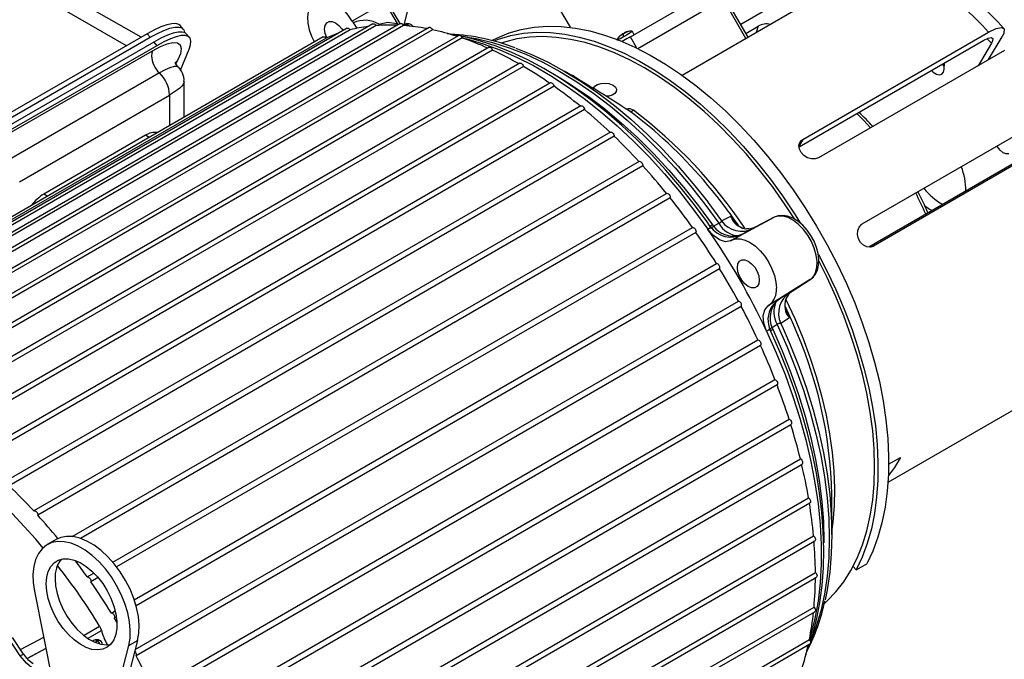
# Model space of a CAD drawing. Header units: inches. Extents: x 0 to 77, y 0 to 59.5.
# Tile 20 of 22: x 58.4 to 68.2, y 44.9 to 51.3. Entities that reach past the tile are written whole.
import ezdxf

# ---------------------------------------------------------------- set-up
doc = ezdxf.new("R2010")
doc.units = ezdxf.units.IN
doc.header["$LTSCALE"] = 7
doc.header["$MEASUREMENT"] = 0

msp = doc.modelspace()

# ---------------------------------------------------------------- linework, layer by layer
for p, q in [((62.463914, 52.195514), (62.212409, 51.225404)), ((59.586925, 51.099253), (58.575168, 51.683328)), ((59.440495, 51.014721), (58.325188, 51.658574)), ((64.477514, 51.10364), (65.3119, 51.585321)), ((66.469602, 51.570016), (64.995955, 50.719297)), ((63.706898, 51.49004), (63.874961, 51.198947)), ((65.633196, 51.087169), (65.407167, 51.478663)), ((65.655157, 51.099846), (65.429128, 51.491339)), ((62.022434, 51.447766), (61.698411, 51.261082)), ((62.022434, 51.447766), (62.147463, 51.238579)), ((62.178156, 51.236507), (62.044691, 51.459809)), ((65.3819, 51.464078), (64.553123, 50.985635)), ((65.817726, 51.362935), (65.581872, 51.226779)), ((61.647401, 51.189257), (55.599516, 47.697887)), ((61.676615, 51.174237), (55.62873, 47.682868)), ((61.904955, 51.233717), (55.85707, 47.742348)), ((61.935881, 51.215945), (55.887996, 47.724576)), ((62.178581, 51.236752), (56.130697, 47.745383)), ((62.211051, 51.216129), (56.163166, 47.72476)), ((62.465282, 51.19833), (56.417397, 47.706961)), ((62.499109, 51.174787), (56.451224, 47.683417)), ((60.00816, 51.180891), (59.977985, 51.215895)), ((61.698411, 51.261082), (61.709313, 51.242842)), ((61.750858, 51.187053), (61.709314, 51.242842)), ((62.147463, 51.238579), (62.159791, 51.224131)), ((62.147463, 51.238578), (62.147984, 51.219089)), ((62.204027, 51.223786), (62.218692, 51.22772)), ((62.209537, 51.224661), (62.205485, 51.223317)), ((65.632723, 51.138702), (65.754375, 51.20893)), ((61.408741, 51.103859), (55.360856, 47.61249)), ((61.436092, 51.091462), (55.388208, 47.600093)), ((62.761916, 51.118871), (56.714031, 47.627501)), ((62.796899, 51.092372), (56.749014, 47.601002)), ((59.648848, 51.135001), (58.114975, 50.249515)), ((58.145151, 50.214511), (59.679024, 51.099997)), ((59.648848, 51.135001), (59.679024, 51.099997)), ((60.073026, 51.096498), (60.042851, 51.131502)), ((64.394313, 51.125453), (64.402748, 51.130589)), ((64.397087, 51.131794), (64.399075, 51.128352)), ((64.399846, 51.133386), (64.397222, 51.131561)), ((64.399846, 51.133386), (64.401796, 51.130009)), ((64.402748, 51.130589), (64.411412, 51.135326)), ((64.409151, 51.13409), (64.411463, 51.135497)), ((64.448923, 51.156979), (64.446164, 51.155388)), ((64.542703, 50.99073), (64.477514, 51.10364)), ((64.515092, 51.125334), (64.497596, 51.155637)), ((66.201822, 50.079074), (68.057977, 51.15061)), ((68.04303, 51.085274), (68.086878, 51.042197)), ((68.058533, 50.8764), (68.192944, 51.103427)), ((63.065233, 50.999245), (57.017348, 47.507876)), ((59.713715, 51.050608), (58.179842, 50.165122)), ((59.74389, 51.015604), (58.210017, 50.130118)), ((59.713715, 51.050608), (59.74389, 51.015604)), ((59.983036, 50.770207), (60.068725, 50.97929)), ((66.164675, 50.004023), (68.00976, 51.069168)), ((68.086878, 51.042197), (67.952467, 50.815169)), ((63.101159, 50.969786), (57.053275, 47.478417)), ((58.20406, 50.100196), (59.703127, 50.965589)), ((68.215486, 50.967006), (66.359331, 49.895471)), ((63.37191, 50.840764), (57.324026, 47.349394)), ((63.408555, 50.808374), (57.360671, 47.317004)), ((59.926887, 50.844584), (59.950772, 50.866375)), ((59.950772, 50.866375), (59.933828, 50.835793)), ((59.961261, 50.799736), (59.95958, 50.800677)), ((67.613909, 50.782418), (67.616698, 50.842258)), ((59.770208, 50.743368), (58.271142, 49.877975)), ((63.912521, 50.707313), (63.818144, 50.761813)), ((63.863254, 50.735763), (63.905922, 50.718082)), ((63.89896, 50.715144), (63.905922, 50.718082)), ((63.678587, 50.645163), (57.630703, 47.153794)), ((63.71572, 50.609903), (57.667836, 47.118533)), ((60.019535, 50.301888), (60.019535, 50.656092)), ((58.374022, 49.656714), (59.873088, 50.522107)), ((59.873088, 50.522107), (59.873088, 50.217346)), ((63.981904, 50.414586), (57.93402, 46.923217)), ((64.465903, 50.364819), (64.426151, 50.389269)), ((64.019288, 50.376547), (57.971403, 46.885178)), ((66.795501, 49.235809), (68.651656, 50.307345)), ((64.278538, 50.151559), (58.230654, 46.66019)), ((64.315932, 50.110865), (58.268048, 46.619495)), ((59.632672, 50.120228), (58.614438, 49.532414)), ((59.668764, 50.099392), (59.632672, 50.120228)), ((66.201822, 50.079074), (66.163346, 50.014087)), ((68.680366, 50.054945), (66.8596, 49.003839)), ((68.762905, 50.084479), (66.90675, 49.012943)), ((64.565239, 49.858964), (58.517355, 46.367595)), ((64.602404, 49.815766), (58.554519, 46.324396)), ((58.65053, 49.511578), (58.614438, 49.532414)), ((58.899975, 46.111557), (64.838936, 49.540047)), ((64.875564, 49.494483), (58.98285, 46.092692)), ((65.251104, 49.453435), (65.38959, 49.264763)), ((65.38959, 49.264763), (65.480845, 49.313522)), ((65.480845, 49.313522), (65.528082, 49.247266)), ((65.508654, 49.269134), (65.480845, 49.313522)), ((65.298584, 49.224662), (65.308546, 49.211802)), ((65.308546, 49.211802), (65.36241, 49.240765)), ((65.489356, 49.072616), (65.915256, 49.3006)), ((65.511886, 49.263975), (65.508654, 49.269134)), ((65.915256, 49.3006), (65.726119, 49.202525)), ((59.305699, 45.855055), (65.098203, 49.198996)), ((65.132419, 49.150537), (59.343182, 45.808482)), ((65.555847, 49.114795), (65.561984, 49.118151)), ((65.598733, 49.132559), (65.555848, 49.114792)), ((65.598733, 49.132559), (65.561986, 49.118148)), ((65.661768, 49.187094), (65.638477, 49.185659)), ((65.726119, 49.202525), (65.705089, 49.190355)), ((65.727048, 49.203006), (65.72384, 49.20177)), ((65.489356, 49.072616), (65.478454, 49.066964)), ((66.88388, 49.00476), (66.90675, 49.012943)), ((59.519217, 45.47899), (65.338725, 48.83852)), ((65.370155, 48.787696), (59.53719, 45.420397)), ((66.27464, 48.678129), (65.864228, 48.42332)), ((66.095156, 48.563335), (66.27464, 48.678129)), ((66.074091, 48.551224), (66.095156, 48.563335)), ((66.092535, 48.561), (66.096556, 48.56423)), ((59.529344, 44.982374), (65.557869, 48.462567)), ((65.853882, 48.416703), (65.864228, 48.42332)), ((65.934014, 48.459772), (65.892216, 48.408297)), ((65.934012, 48.459775), (65.970847, 48.488039)), ((65.939993, 48.463411), (65.934014, 48.459772)), ((65.939991, 48.463414), (65.970847, 48.488039)), ((65.962923, 48.483589), (65.970847, 48.488039)), ((66.036741, 48.49585), (66.049381, 48.514898)), ((65.586168, 48.409936), (59.538284, 44.918566)), ((66.03488, 48.369482), (66.068679, 48.295363)), ((66.04414, 48.341645), (66.041284, 48.347031)), ((66.068679, 48.295363), (66.04414, 48.341645)), ((65.946407, 48.229253), (65.89439, 48.197092)), ((66.068679, 48.295363), (65.980784, 48.240785)), ((65.980784, 48.240785), (66.003451, 48.191124)), ((65.89439, 48.197092), (65.900545, 48.182034)), ((59.763772, 44.617615), (65.753232, 48.075257)), ((65.778092, 48.021394), (59.92044, 44.639844)), ((59.874791, 44.189463), (65.922675, 47.680833)), ((65.943822, 47.626329), (59.895937, 44.13496)), ((67.052981, 46.655361), (68.585084, 47.539826)), ((60.016457, 43.792246), (66.064341, 47.283616)), ((60.035284, 43.738458), (66.083168, 47.229828)), ((60.128794, 43.396589), (66.176678, 46.887958)), ((67.05936, 46.833211), (67.176631, 46.900911)), ((60.145338, 43.343854), (66.193222, 46.835223)), ((60.210571, 43.006826), (66.258455, 46.498195)), ((66.491602, 46.130746), (66.491602, 46.528272)), ((60.224821, 42.955428), (66.272705, 46.446797)), ((58.737863, 46.081362), (58.649475, 46.030336)), ((60.260892, 42.627227), (66.308777, 46.118596)), ((60.272861, 42.577435), (66.320746, 46.068804)), ((66.703803, 45.812298), (66.734722, 45.7778)), ((66.734722, 45.7778), (66.840788, 45.839031)), ((59.050318, 45.707627), (59.116733, 45.745968)), ((59.157589, 45.701341), (59.084534, 45.659168)), ((60.279207, 42.261952), (66.327091, 45.753321)), ((60.288934, 42.214017), (66.336818, 45.705386)), ((58.522658, 45.564707), (58.781318, 44.268355)), ((59.290841, 45.347151), (59.329047, 45.369206)), ((60.265313, 41.915002), (66.313198, 45.406372)), ((59.341219, 45.307265), (59.322271, 45.296327)), ((59.34628, 45.256855), (59.322271, 45.296327)), ((60.272861, 41.869156), (66.320746, 45.360525)), ((59.017403, 45.124527), (59.172825, 45.215686)), ((59.059213, 45.096763), (59.190791, 45.174188)), ((58.38351, 44.981968), (58.614225, 45.105794)), ((59.111491, 45.072822), (59.100601, 45.066992)), ((59.552625, 45.072171), (59.386974, 44.433219)), ((59.464236, 45.021145), (59.552625, 45.072171)), ((60.219364, 41.59018), (66.267249, 45.081549)), ((58.636875, 44.992275), (58.44516, 44.889596)), ((58.636911, 44.992094), (58.450023, 44.892053)), ((59.127703, 45.056622), (59.149476, 45.068533)), ((59.205576, 44.023436), (59.464236, 45.021145)), ((60.224821, 41.54663), (66.272705, 45.037999))]:
    msp.add_line(p, q)
at = {"flags": 128}
for points in [[(61.698411, 51.261082), (61.658113, 51.320663), (61.612529, 51.37369), (61.563353, 51.418195), (61.512413, 51.452522), (61.461602, 51.475396), (61.412808, 51.485967), (61.367845, 51.483843), (61.328384, 51.469101), (61.29589, 51.442291), (61.271573, 51.404407), (61.256334, 51.356859), (61.250742, 51.301413), (61.255002, 51.24013), (61.268958, 51.175287), (61.292091, 51.109294), (61.319344, 51.052252)], [(59.977985, 51.215895), (59.963907, 51.227256), (59.93384, 51.23615), (59.893575, 51.235119), (59.843897, 51.224181), (59.785772, 51.203552), (59.720331, 51.17363), (59.648848, 51.135001)], [(59.679024, 51.099997), (59.750506, 51.138626), (59.815947, 51.168547), (59.874072, 51.189177), (59.92375, 51.200115), (59.964015, 51.201146), (59.994082, 51.192252), (60.013366, 51.173606), (60.02143, 51.146343)], [(61.422136, 51.180562), (61.427483, 51.21646), (61.443, 51.24267), (61.467169, 51.256627), (61.497624, 51.256965), (61.531384, 51.24365), (61.565143, 51.217987), (61.595598, 51.182487), (61.60654, 51.165668)], [(61.442937, 51.094503), (61.427483, 51.138491), (61.422136, 51.180562)], [(61.647401, 51.189257), (61.650015, 51.190326), (61.656375, 51.190341), (61.663422, 51.187413), (61.670414, 51.18185), (61.676615, 51.174237)], [(61.904955, 51.233717), (61.909493, 51.235118), (61.916152, 51.234173), (61.923264, 51.230351), (61.93008, 51.224053), (61.935881, 51.215945)], [(61.967178, 51.229011), (62.049117, 51.25011), (62.147463, 51.238579)], [(62.178581, 51.236752), (62.179219, 51.237091), (62.185164, 51.238176), (62.192049, 51.236281), (62.199147, 51.231606), (62.205712, 51.224644), (62.211051, 51.216129)], [(62.207805, 51.223629), (62.207955, 51.223763), (62.218692, 51.22772)], [(62.273933, 51.207702), (62.269671, 51.211775), (62.251262, 51.22332), (62.233322, 51.228821), (62.217184, 51.227869), (62.21112, 51.224483)], [(62.218692, 51.22772), (62.224812, 51.22782), (62.229672, 51.225545), (62.23532, 51.213416), (62.235314, 51.212877)], [(62.465282, 51.19833), (62.467685, 51.199342), (62.474007, 51.199467), (62.481042, 51.196642), (62.488049, 51.191167), (62.494291, 51.183616), (62.499109, 51.174787)], [(63.093591, 51.066524), (63.149504, 51.095401), (63.265399, 51.143304), (63.387548, 51.178599), (63.515429, 51.201133), (63.648493, 51.21081), (63.786172, 51.207588), (63.927874, 51.191482), (64.072994, 51.162561), (64.22091, 51.120947), (64.370989, 51.06682), (64.522588, 51.000411), (64.675058, 50.922004), (64.827746, 50.831936), (64.979997, 50.730592), (65.131162, 50.618406), (65.280591, 50.495858), (65.427644, 50.363473), (65.571694, 50.221818), (65.712121, 50.0715), (65.848326, 49.913162), (65.979725, 49.747482), (66.105755, 49.575171), (66.225876, 49.396964), (66.339575, 49.213627), (66.446363, 49.025943), (66.545785, 48.834717), (66.637414, 48.640767), (66.720858, 48.444924), (66.795759, 48.248027), (66.861798, 48.050918), (66.91869, 47.854442), (66.966192, 47.65944), (67.004102, 47.466747), (67.032256, 47.277189), (67.050535, 47.091576), (67.058859, 46.910704), (67.057193, 46.735347), (67.045545, 46.566257), (67.023964, 46.404157), (66.992542, 46.249741), (66.951415, 46.103671), (66.900758, 45.966572), (66.840788, 45.839031)], [(65.754375, 51.20893), (65.735584, 51.148051), (65.734984, 51.14593)], [(68.057977, 51.15061), (68.133488, 51.187165), (68.187832, 51.198227), (68.214921, 51.18256), (68.211688, 51.141884), (68.192944, 51.103427)], [(60.042851, 51.131502), (60.028773, 51.142863), (59.998706, 51.151757), (59.958441, 51.150726), (59.908763, 51.139788), (59.850638, 51.119159), (59.785197, 51.089238), (59.713715, 51.050608)], [(60.068725, 50.97929), (60.083169, 51.024296), (60.086359, 51.061177), (60.078232, 51.089213), (60.058948, 51.107859), (60.028881, 51.116753), (59.988616, 51.115722), (59.938938, 51.104784), (59.880813, 51.084155), (59.815372, 51.054233), (59.74389, 51.015604)], [(61.408741, 51.103859), (61.409572, 51.10429), (61.415563, 51.105266), (61.422469, 51.103264), (61.429561, 51.098495), (61.436092, 51.091462)], [(62.75705, 51.116062), (62.673722, 51.132162), (62.645753, 51.135505)], [(62.761916, 51.118871), (62.766229, 51.120249), (62.772857, 51.119414), (62.779965, 51.115691), (62.786805, 51.109474), (62.792655, 51.101418), (62.796899, 51.092372)], [(62.784452, 51.111933), (62.936128, 51.087449), (63.099356, 51.04827), (63.265268, 50.995539), (63.433201, 50.929464), (63.602486, 50.850309), (63.772449, 50.758391), (63.942412, 50.654074), (64.111698, 50.537776), (64.279631, 50.409959), (64.445542, 50.271134), (64.60877, 50.121853), (64.768665, 49.962711), (64.924588, 49.794344), (65.075919, 49.617422), (65.222054, 49.43265), (65.36241, 49.240765)], [(65.27686, 49.209799), (65.237734, 49.265239), (65.107133, 49.440621), (64.971769, 49.610093), (64.832068, 49.77311), (64.688456, 49.929161), (64.541368, 50.077756), (64.39125, 50.218423), (64.238556, 50.350717), (64.083745, 50.474212), (63.927283, 50.588509), (63.76964, 50.693233), (63.611289, 50.788032), (63.452711, 50.872583), (63.294388, 50.946587), (63.13682, 51.009771), (62.980511, 51.061892), (62.825971, 51.102745), (62.78941, 51.109809)], [(62.796005, 51.094702), (62.842078, 51.083468), (63.006184, 51.035557), (63.172445, 50.974848), (63.340249, 50.901563), (63.508981, 50.81597), (63.678024, 50.718384), (63.846756, 50.609162), (64.01456, 50.488705), (64.18082, 50.357454), (64.344927, 50.215891), (64.506279, 50.064535), (64.664284, 49.90394), (64.818362, 49.734696), (64.96795, 49.557423), (65.112498, 49.372771), (65.251477, 49.181417)], [(63.115055, 51.065555), (63.159333, 51.082074), (63.281482, 51.117368), (63.409363, 51.139902), (63.542427, 51.149579), (63.680106, 51.146358), (63.821808, 51.130252), (63.966928, 51.10133), (64.114844, 51.059716), (64.264923, 51.005589), (64.416522, 50.93918), (64.568992, 50.860774), (64.72168, 50.770706), (64.873931, 50.669361), (65.025096, 50.557175), (65.174524, 50.434627), (65.321578, 50.302242), (65.465628, 50.160588), (65.606055, 50.010269), (65.74226, 49.851931), (65.873659, 49.686252), (65.999689, 49.51394), (66.11981, 49.335734), (66.176031, 49.247014)], [(66.117956, 49.286947), (66.019644, 49.435891), (65.897339, 49.607702), (65.769565, 49.773217), (65.636867, 49.931727), (65.499814, 50.082554), (65.358994, 50.225052), (65.215008, 50.35861), (65.068474, 50.482657), (64.92002, 50.596661), (64.77028, 50.700135), (64.619896, 50.792634), (64.469512, 50.873764), (64.319772, 50.943177), (64.171317, 51.000574), (64.024783, 51.045712), (63.880798, 51.078396), (63.739977, 51.098486), (63.602925, 51.105897), (63.470227, 51.100596), (63.342452, 51.082607), (63.220148, 51.052006), (63.188866, 51.041847)], [(64.370766, 51.109598), (64.354513, 51.095558), (64.345411, 51.07941), (64.344605, 51.073073), (64.345065, 51.070427), (64.346042, 51.068137)], [(64.40975, 51.104926), (64.38204, 51.088926), (64.360386, 51.076423), (64.354825, 51.073211)], [(64.369217, 51.110961), (64.385216, 51.123777), (64.397087, 51.131794)], [(64.397087, 51.131794), (64.395095, 51.12866), (64.394313, 51.125453)], [(64.477514, 51.10364), (64.462758, 51.095122), (64.446648, 51.085821), (64.429803, 51.076096), (64.412869, 51.066319), (64.396499, 51.056867), (64.396088, 51.05663)], [(64.406727, 51.132614), (64.402346, 51.133664), (64.399846, 51.133386)], [(64.497596, 51.155637), (64.496629, 51.15508), (64.486316, 51.149128), (64.466183, 51.137506), (64.439297, 51.121985), (64.40975, 51.104926)], [(64.411412, 51.135326), (64.412694, 51.139643), (64.414187, 51.141667)], [(64.414187, 51.141667), (64.432723, 51.150384), (64.446164, 51.155388)], [(64.448923, 51.156979), (64.429825, 51.14953), (64.416945, 51.143258)], [(64.497596, 51.155637), (64.496102, 51.157628), (64.49404, 51.15935), (64.48815, 51.16182), (64.469615, 51.162012), (64.449317, 51.154952)], [(68.00976, 51.069168), (68.052904, 51.090054), (68.083954, 51.096375), (68.099435, 51.087424), (68.097592, 51.064181), (68.086878, 51.042197)], [(59.703127, 50.965589), (59.780419, 51.006194), (59.848971, 51.033673), (59.906203, 51.046623), (59.950192, 51.044027), (59.978613, 51.024822), (59.989194, 50.988409), (59.980113, 50.935011), (59.950772, 50.866375)], [(63.065233, 50.999245), (63.06568, 50.999488), (63.071578, 51.000682), (63.07844, 50.998894), (63.085544, 50.994314), (63.092141, 50.987424), (63.097536, 50.97895), (63.101159, 50.969786)], [(63.332626, 50.990861), (63.482266, 50.931318), (63.649544, 50.853031), (63.817486, 50.762193), (63.98543, 50.659161), (64.15271, 50.544343), (64.318669, 50.418192), (64.482649, 50.281206), (64.644003, 50.133926), (64.802094, 49.976934), (64.956298, 49.810849), (65.106007, 49.636328), (65.250627, 49.454059), (65.251104, 49.453435)], [(59.703127, 50.965589), (59.694069, 50.94221), (59.690994, 50.913733)], [(59.95958, 50.800677), (59.945734, 50.808434), (59.916701, 50.807212), (59.875732, 50.795179), (59.828451, 50.774555), (59.770208, 50.743368)], [(59.962147, 50.800792), (59.949254, 50.813947), (59.934095, 50.835574), (59.925537, 50.842596)], [(63.37191, 50.840764), (63.374105, 50.841714), (63.380387, 50.841949), (63.387409, 50.839229), (63.394431, 50.833841), (63.400712, 50.826354), (63.405592, 50.817556), (63.408555, 50.808374)], [(67.488078, 50.768008), (67.505759, 50.750742), (67.536413, 50.73119), (67.565769, 50.724607), (67.590285, 50.731788), (67.607003, 50.751865), (67.613909, 50.782418)], [(67.594144, 50.829239), (67.611825, 50.811973), (67.615159, 50.809237)], [(63.775351, 50.694791), (63.886792, 50.625053), (64.05492, 50.509687), (64.221726, 50.38296), (64.386553, 50.245369), (64.548755, 50.097456), (64.707694, 49.939801), (64.862746, 49.773022), (65.013303, 49.597776), (65.158773, 49.414749), (65.298584, 49.224662)], [(63.905922, 50.718082), (63.916094, 50.711796), (63.918816, 50.707702)], [(60.018816, 50.656159), (60.019481, 50.654528), (60.009269, 50.628686), (59.995276, 50.611231), (59.975906, 50.592601), (59.951646, 50.573077), (59.873088, 50.522107)], [(63.678587, 50.645163), (63.682676, 50.646516), (63.689273, 50.645789), (63.696377, 50.642167), (63.70324, 50.636031), (63.709138, 50.628028), (63.713449, 50.619001), (63.71572, 50.609903)], [(64.107675, 50.576475), (64.109169, 50.590826), (64.124267, 50.6106), (64.15054, 50.626586), (64.184994, 50.636987), (64.223734, 50.640544), (64.262419, 50.636689), (64.296695, 50.625678), (64.30594, 50.620885), (64.328661, 50.602338), (64.339493, 50.580465), (64.337215, 50.557889), (64.32209, 50.537344), (64.295838, 50.521274), (64.261408, 50.511497), (64.234226, 50.509757)], [(63.981904, 50.414586), (63.982162, 50.41473), (63.988012, 50.416032), (63.994852, 50.414352), (64.00196, 50.409867), (64.008589, 50.40305), (64.014038, 50.394619), (64.017734, 50.385464), (64.019288, 50.376547)], [(66.879222, 50.195597), (66.811015, 50.26893), (66.74248, 50.337583)], [(66.879222, 50.195597), (66.811015, 50.26893), (66.74248, 50.337583)], [(64.278538, 50.151559), (64.280526, 50.152444), (64.286768, 50.152788), (64.293775, 50.150174), (64.300811, 50.144875), (64.307132, 50.137452), (64.312073, 50.128685), (64.315113, 50.119501), (64.315932, 50.110865)], [(66.359331, 49.895471), (66.325771, 49.883946), (66.287316, 49.884363), (66.248168, 49.896529), (66.212636, 49.918913), (66.184695, 49.948834), (66.167467, 49.982879), (66.162915, 50.017353), (66.171677, 50.048571), (66.192884, 50.07315), (66.201822, 50.079074)], [(68.260353, 49.935693), (68.233504, 49.934006), (68.203185, 49.945964), (68.173052, 49.970123), (68.14674, 50.00357), (68.141272, 50.012706)], [(64.565239, 49.858964), (64.569105, 49.860286), (64.57567, 49.859669), (64.582769, 49.856148), (64.589653, 49.850094), (64.595598, 49.842145), (64.599977, 49.83314), (64.602328, 49.824026), (64.602404, 49.815766)], [(64.838936, 49.540047), (64.844738, 49.541457), (64.851553, 49.539885), (64.858665, 49.535496), (64.865324, 49.528753), (64.870828, 49.520366), (64.874596, 49.51122), (64.876232, 49.502278), (64.875564, 49.494483)], [(67.416075, 49.419291), (67.469103, 49.382742), (67.492819, 49.369389)], [(66.27464, 48.678129), (66.306528, 48.707536), (66.329274, 48.748739), (66.341917, 48.799997), (66.343923, 48.859145), (66.335207, 48.923681), (66.316138, 48.990878), (66.287522, 49.057897), (66.250567, 49.121905), (66.206836, 49.180195), (66.158178, 49.230305), (66.106648, 49.270118), (66.054424, 49.297949), (66.003715, 49.312623), (65.956663, 49.313519), (65.915256, 49.3006)], [(66.275116, 48.678429), (66.298769, 48.696822), (66.327244, 48.731415), (66.347279, 48.77325), (66.358916, 48.82226), (66.361516, 48.877815), (66.3546, 48.937909), (66.338484, 48.999713), (66.313987, 49.060892), (66.282062, 49.119499), (66.24373, 49.173724), (66.200096, 49.221801), (66.152213, 49.262116), (66.10104, 49.293087), (66.047612, 49.312944), (66.000345, 49.319607), (65.956131, 49.315465), (65.915743, 49.300857)], [(65.251477, 49.181417), (65.269564, 49.191697), (65.278244, 49.201678), (65.276741, 49.209712)], [(65.298584, 49.224662), (65.280186, 49.215039), (65.276544, 49.213699)], [(66.90675, 49.012943), (66.87457, 49.002405), (66.840074, 49.005709), (66.806957, 49.022439), (66.778776, 49.050669), (66.758613, 49.087133), (66.748704, 49.12769), (66.750239, 49.167858), (66.763245, 49.203203), (66.78644, 49.229761), (66.795501, 49.235809)], [(65.098203, 49.198996), (65.104403, 49.19945), (65.111395, 49.19694), (65.118443, 49.191732), (65.124802, 49.184373), (65.129804, 49.175641), (65.132921, 49.166454), (65.133824, 49.157781), (65.132419, 49.150537)], [(65.252512, 49.180689), (65.252193, 49.180804), (65.251884, 49.180848), (65.251801, 49.180859), (65.251727, 49.180887), (65.251663, 49.180932), (65.251607, 49.180995), (65.251524, 49.181172), (65.251477, 49.181417)], [(65.478454, 49.066964), (65.42751, 49.057367), (65.36811, 49.075023), (65.307359, 49.11783), (65.252512, 49.180689)], [(65.705089, 49.190355), (65.666186, 49.168904), (65.598733, 49.132558)], [(65.628181, 49.186595), (65.680333, 49.18737), (65.72612, 49.202524)], [(65.489356, 49.072616), (65.529899, 49.085707), (65.575778, 49.085998), (65.625269, 49.073478), (65.676512, 49.048618), (65.72758, 49.012353), (65.776556, 48.966044), (65.821598, 48.911433), (65.861013, 48.850572), (65.89332, 48.785749), (65.917305, 48.719399), (65.932066, 48.654016), (65.937049, 48.592057)], [(66.359353, 48.929402), (66.439719, 48.773486), (66.531348, 48.579536), (66.614792, 48.383694), (66.689693, 48.186796), (66.755732, 47.989687), (66.812624, 47.793211), (66.860126, 47.598209), (66.898036, 47.405517), (66.92619, 47.215958), (66.944469, 47.030345), (66.952793, 46.849473), (66.951127, 46.674117), (66.939479, 46.505026), (66.917898, 46.342926), (66.886476, 46.18851), (66.845349, 46.04244), (66.794692, 45.905341), (66.734722, 45.7778)], [(65.547136, 48.799251), (65.552483, 48.835148), (65.568, 48.861358), (65.592169, 48.875315), (65.622624, 48.875653), (65.656384, 48.862339), (65.690143, 48.836675), (65.720598, 48.801175), (65.744767, 48.759313), (65.760285, 48.715186), (65.765632, 48.673115)], [(66.919233, 46.810065), (66.91431, 46.986565), (66.899562, 47.167993), (66.875052, 47.353572), (66.840885, 47.542508), (66.797208, 47.733992), (66.744207, 47.927203), (66.682109, 48.121314), (66.611181, 48.315495), (66.531725, 48.508913), (66.444083, 48.700741), (66.364269, 48.860318)], [(65.765632, 48.673115), (65.760285, 48.637218), (65.744767, 48.611008), (65.720598, 48.597051), (65.690143, 48.596713), (65.656384, 48.610027), (65.622624, 48.635691), (65.592169, 48.671191), (65.568, 48.713053), (65.552483, 48.75718), (65.547136, 48.799251)], [(65.970847, 48.488039), (66.036055, 48.528273), (66.074091, 48.551224)], [(66.095155, 48.563335), (66.059144, 48.53125), (66.032402, 48.486463)], [(66.032703, 48.480391), (66.120513, 48.289838), (66.200574, 48.096948), (66.272215, 47.903222), (66.335135, 47.70948), (66.389066, 47.516539), (66.433781, 47.325214), (66.469091, 47.136315), (66.494847, 46.950638), (66.510941, 46.768967), (66.517304, 46.592072), (66.513909, 46.420697), (66.500771, 46.255569), (66.491602, 46.182838)], [(65.839413, 48.164147), (65.812402, 48.243058), (65.805698, 48.317083), (65.820098, 48.377362), (65.853882, 48.416703)], [(66.098018, 48.251722), (66.091357, 48.266998), (66.027584, 48.407288)], [(65.946407, 48.229253), (66.042408, 48.011754), (66.129361, 47.792806), (66.206919, 47.573282), (66.274773, 47.354056), (66.332651, 47.136003), (66.380325, 46.919992), (66.417602, 46.706884), (66.444336, 46.497528), (66.460419, 46.292759), (66.465787, 46.093393), (66.460419, 45.900225), (66.444336, 45.714025), (66.417602, 45.535535), (66.380325, 45.365466), (66.332651, 45.204498), (66.278006, 45.060827)], [(65.839527, 48.162886), (65.839339, 48.163047), (65.839228, 48.163207), (65.839202, 48.163286), (65.839194, 48.163366), (65.839206, 48.163444), (65.839237, 48.163523), (65.839354, 48.163821), (65.839413, 48.164147)], [(65.876619, 48.17065), (65.87046, 48.17593), (65.857475, 48.173407), (65.839527, 48.162886)], [(65.839527, 48.162886), (65.935757, 47.946846), (66.023399, 47.729332), (66.102132, 47.511142), (66.171667, 47.293076), (66.231749, 47.075933), (66.282158, 46.86051), (66.322708, 46.647596), (66.353252, 46.437973), (66.373676, 46.232408), (66.383908, 46.031655), (66.383908, 45.836451), (66.373676, 45.647511), (66.353252, 45.465529), (66.322708, 45.29117), (66.282158, 45.125075), (66.268857, 45.079563)], [(66.278634, 45.067345), (66.301055, 45.135737), (66.340794, 45.291052), (66.371737, 45.453523), (66.393785, 45.6226), (66.406879, 45.797716), (66.410994, 45.97829), (66.40614, 46.16373), (66.392355, 46.353435), (66.369706, 46.546806), (66.338286, 46.743238), (66.298214, 46.942118), (66.24963, 47.142828), (66.192703, 47.344747), (66.127621, 47.54725), (66.054597, 47.749712), (65.973868, 47.951505), (65.885691, 48.152006), (65.876934, 48.170791)], [(65.880029, 48.168431), (65.883011, 48.170915), (65.900545, 48.182034)], [(65.900545, 48.182034), (65.995263, 47.965906), (66.081036, 47.748407), (66.15753, 47.530391), (66.224443, 47.312714), (66.281513, 47.096231), (66.328515, 46.881793), (66.365265, 46.670241), (66.391618, 46.462407), (66.407472, 46.259106), (66.412764, 46.061137), (66.412739, 46.047772)], [(66.003451, 48.191124), (66.075228, 48.025817), (66.160761, 47.80946), (66.237044, 47.59257), (66.303775, 47.376003), (66.360693, 47.160614), (66.407571, 46.947253), (66.444225, 46.736763), (66.470511, 46.529973), (66.486324, 46.327702), (66.491602, 46.130746), (66.486324, 45.939885), (66.470511, 45.755871), (66.444225, 45.57943), (66.423885, 45.479343)], [(65.753232, 48.075257), (65.760208, 48.072853), (65.767267, 48.067735), (65.773664, 48.060443), (65.778726, 48.051745), (65.781919, 48.042557), (65.782906, 48.033849), (65.781584, 48.026538), (65.778092, 48.021394)], [(65.922675, 47.680833), (65.92976, 47.677515), (65.936685, 47.671627), (65.942722, 47.663791), (65.947233, 47.654831), (65.949744, 47.645693), (65.949989, 47.637339), (65.947943, 47.630649), (65.943822, 47.626329)], [(58.610449, 45.994034), (58.536922, 46.083578), (58.301401, 46.339163), (58.057353, 46.574156), (57.806845, 46.786566), (57.551999, 46.974593), (57.294977, 47.136644), (57.037954, 47.271346), (56.783109, 47.377557), (56.532601, 47.454377), (56.288552, 47.501156), (56.053032, 47.517497), (55.828034, 47.503262), (55.615466, 47.458571), (55.417128, 47.383804)], [(66.064341, 47.283616), (66.071457, 47.279421), (66.078174, 47.272828), (66.083783, 47.264533), (66.087695, 47.25541), (66.089495, 47.246421), (66.088996, 47.238512), (66.086249, 47.232517), (66.083168, 47.229828)], [(66.176678, 46.887958), (66.183747, 46.882932), (66.190181, 46.875707), (66.195302, 46.867044), (66.198571, 46.857858), (66.199642, 46.849116), (66.198403, 46.841739), (66.194985, 46.836504), (66.193222, 46.835223)], [(67.176631, 46.900911), (67.116321, 46.799882), (67.056571, 46.720256)], [(66.416913, 45.443584), (66.444083, 45.467986), (66.531725, 45.558624), (66.611181, 45.660305), (66.682109, 45.772593), (66.744207, 45.895008), (66.797208, 46.027026), (66.840885, 46.16808), (66.875052, 46.317568), (66.899562, 46.474849), (66.91431, 46.639249), (66.919233, 46.810065)], [(66.258455, 46.498195), (66.2654, 46.492392), (66.271481, 46.484613), (66.276058, 46.475679), (66.278648, 46.466529), (66.278978, 46.45813), (66.277013, 46.451366), (66.272961, 46.44695), (66.272705, 46.446797)], [(58.515882, 46.366566), (58.521221, 46.368917), (58.527786, 46.3683), (58.534884, 46.364778), (58.541769, 46.358725), (58.547714, 46.350776), (58.552093, 46.34177), (58.554444, 46.332657), (58.554519, 46.324396)], [(59.464236, 45.021145), (59.477065, 45.094361), (59.479597, 45.174818), (59.471779, 45.260804), (59.453777, 45.350489), (59.425974, 45.441961), (59.388962, 45.533275), (59.343529, 45.622485), (59.290643, 45.707693), (59.231429, 45.787085), (59.167149, 45.858969), (59.09917, 45.921817), (59.02894, 45.974288), (58.957954, 46.015267), (58.887725, 46.043881), (58.819746, 46.059521), (58.755465, 46.061853), (58.696251, 46.050828), (58.643365, 46.026682), (58.597932, 45.989927), (58.56092, 45.941346), (58.533117, 45.881974), (58.515115, 45.813075), (58.507297, 45.736116), (58.509829, 45.652735), (58.522658, 45.564707)], [(59.552625, 45.072171), (59.565453, 45.145387), (59.567986, 45.225844), (59.560168, 45.31183), (59.542165, 45.401514), (59.514362, 45.492987), (59.47735, 45.5843), (59.431918, 45.673511), (59.379031, 45.758719), (59.319817, 45.83811), (59.255537, 45.909995), (59.187558, 45.972842), (59.117328, 46.025314), (59.046343, 46.066293), (58.976113, 46.094907), (58.908134, 46.110546), (58.843853, 46.112879), (58.78464, 46.101854), (58.737863, 46.081362)], [(66.308777, 46.118596), (66.315521, 46.112081), (66.321183, 46.103834), (66.325164, 46.094724), (66.327047, 46.085713), (66.326632, 46.077748), (66.323964, 46.071671), (66.320746, 46.068804)], [(58.639894, 45.638597), (58.644979, 45.704659), (58.66009, 45.762949), (58.68479, 45.81179), (58.71837, 45.849777), (58.759863, 45.875817), (58.808076, 45.889161), (58.861622, 45.889425), (58.918961, 45.876602), (58.978442, 45.85106), (59.038355, 45.813534), (59.096976, 45.765104), (59.152618, 45.707162), (59.203682, 45.641377), (59.248697, 45.56964), (59.28637, 45.494015), (59.315615, 45.416678), (59.335592, 45.339854), (59.345727, 45.265752), (59.345727, 45.196504), (59.335592, 45.134103), (59.315615, 45.080344), (59.28637, 45.036773), (59.248697, 45.004644), (59.203682, 44.984881), (59.152618, 44.978052), (59.096976, 44.984354), (59.038355, 45.003607), (58.978442, 45.035255), (58.918961, 45.078388), (58.861622, 45.131766), (58.808076, 45.193853), (58.759863, 45.262863), (58.71837, 45.33681), (58.68479, 45.413567), (58.66009, 45.490927), (58.644979, 45.566663), (58.639894, 45.638597)], [(58.728282, 45.689622), (58.733368, 45.617688), (58.748478, 45.541952), (58.773178, 45.464593), (58.806758, 45.387835), (58.848252, 45.313888), (58.896465, 45.244878), (58.950011, 45.182791), (59.007349, 45.129413), (59.06683, 45.08628), (59.126743, 45.054632), (59.185364, 45.03538), (59.241007, 45.029078), (59.283685, 45.033802)], [(59.050318, 45.707627), (59.056519, 45.708081), (59.063511, 45.705571), (59.070558, 45.700363), (59.076918, 45.693004), (59.08192, 45.684271), (59.085037, 45.675085), (59.08594, 45.666412), (59.084535, 45.659168)], [(66.327091, 45.753321), (66.333561, 45.746164), (66.338741, 45.737539), (66.342084, 45.728355), (66.34324, 45.71958), (66.342084, 45.712138), (66.338741, 45.706814), (66.336818, 45.705386)], [(66.313198, 45.406372), (66.319323, 45.398652), (66.323964, 45.389743), (66.326632, 45.380585), (66.327047, 45.372142), (66.325164, 45.365304), (66.321183, 45.360792), (66.320746, 45.360525)], [(59.172825, 45.215686), (59.183474, 45.195261), (59.190791, 45.174188)], [(58.37996, 44.919501), (58.244989, 45.123772)], [(58.413859, 44.935536), (58.304133, 45.103412)], [(59.149476, 45.068533), (59.159121, 45.072896), (59.167042, 45.074728), (59.173946, 45.073996), (59.174113, 45.073877)], [(66.267249, 45.081549), (66.272961, 45.073351), (66.277013, 45.064257), (66.278978, 45.055224), (66.278648, 45.047206), (66.276058, 45.041047), (66.272705, 45.037999)], [(66.229929, 44.932383), (66.252657, 44.988107), (66.268151, 45.03537)], [(58.412788, 44.934847), (58.412763, 44.935944), (58.401244, 44.931098), (58.37996, 44.919501)], [(58.49573, 44.800606), (58.442078, 44.844669), (58.37996, 44.919501)]]:
    msp.add_lwpolyline(points, dxfattribs=at)
for centre, radius, start, end in [((65.624844, 48.952641), 3.278903, 42.0930606, 54.7797749), ((66.03777, 49.252778), 2.909933, 41.7048664, 55.2925845), ((62.051392, 49.664875), 1.555196, 97.0295523, 103.9446437), ((61.825683, 51.001699), 0.267753, 58.0987177, 115.7607445), ((62.073784, 49.426175), 1.795075, 87.518461, 94.4059599), ((62.053461, 49.100437), 2.121553, 79.403539, 85.7401415), ((62.24956, 51.160499), 0.074268, 34.7068608, 120.9996543), ((61.970711, 48.689751), 2.540592, 72.2459914, 77.9958864), ((65.841633, 51.060669), 0.172033, 77.6571678, 120.4786282), ((62.015926, 49.794846), 1.420359, 108.5034512, 114.0937324), ((62.571669, 49.039702), 2.093688, 68.8722291, 86.9633124), ((61.812764, 48.213176), 3.042744, 65.9556232, 71.1291077), ((64.449314, 51.129507), 0.046579, 178.6698855, 211.8532478), ((59.94128, 50.92651), 0.250612, 182.9225075, 226.9516977), ((61.575426, 47.692342), 3.615176, 60.3061108, 65.0368383), ((59.835624, 50.670721), 0.181312, 355.4110912, 50.6582363), ((61.268484, 47.160645), 4.229164, 55.3395784, 59.6004485), ((59.548028, 50.505513), 0.325483, 2.922322, 46.9515213), ((52.150074, 31.137447), 22.832755, 57.4760548, 58.9920735), ((60.907291, 46.64338), 4.860101, 50.8167076, 54.7002447), ((64.459363, 50.297112), 0.088098, 56.0007133, 104.4963375), ((60.516703, 46.16816), 5.475273, 46.6429965, 50.229839), ((64.48234, 50.406962), 0.045235, 248.6930324, 305.5284386), ((61.777539, 46.73723), 4.515164, 40.568755, 53.45829), ((61.596756, 46.504417), 4.839718, 33.7153838, 53.0110423), ((65.465306, 48.947036), 1.910055, 41.3018214, 47.2264753), ((59.731231, 49.968611), 0.180836, 83.0165201, 123.0260449), ((60.127438, 45.758864), 6.040149, 42.7372568, 46.0967839), ((59.773144, 45.43354), 6.521169, 39.0294253, 42.2216126), ((67.190854, 49.572999), 0.638997, 359.185523, 21.5052557), ((61.119303, 46.146361), 5.399494, 34.7211644, 40.7889313), ((58.83016, 49.177846), 0.415036, 121.3166769, 144.1168904), ((64.473201, 48.048887), 3.223717, 23.4770557, 27.6306179), ((64.969561, 48.289266), 2.697465, 23.0540325, 28.0185043), ((67.897831, 49.973507), 0.619755, 218.138215, 241.1602532), ((59.487164, 45.202888), 6.888588, 35.4579763, 38.5355991), ((65.657485, 49.369587), 0.185324, 197.6091479, 260.9019189), ((65.482053, 49.353762), 0.250412, 214.6729276, 297.7130959), ((65.239856, 49.283366), 0.099195, 292.4875092, 313.8264498), ((65.507518, 49.360492), 0.248386, 216.7702671, 282.6668299), ((65.353943, 49.277745), 0.037938, 282.8970882, 339.9888343), ((65.56479, 49.346437), 0.228307, 207.5713462, 269.296387), ((65.590443, 49.410324), 0.248053, 215.9313735, 297.5279684), ((65.64813, 49.336994), 0.151418, 205.9811642, 266.4704158), ((59.299278, 45.069437), 7.119053, 31.9673568, 34.9781821), ((59.671773, 45.280952), 6.808274, 25.0547392, 34.9452689), ((63.59791, 52.658312), 4.053915, 297.6379849, 299.5743996), ((65.333377, 48.800083), 0.038808, 341.3871548, 82.0792561), ((59.232773, 45.027524), 7.197663, 28.5055706, 31.4944295), ((65.745835, 48.574496), 0.192018, 308.0660092, 5.2473302), ((66.207277, 48.341951), 0.24806, 122.4734788, 204.0684584), ((65.550206, 48.424523), 0.038808, 337.92135, 78.6122591), ((68.839128, 43.672285), 5.605461, 120.8710486, 122.1786063), ((66.122678, 48.295069), 0.24842, 137.3398375, 203.2284127), ((66.139159, 48.351703), 0.228358, 150.7125322, 212.4265089), ((66.205611, 48.420351), 0.185398, 159.10859, 222.3891629), ((66.172696, 48.428541), 0.15148, 153.5405866, 214.0200514), ((59.30211, 45.064048), 7.119295, 25.0218917, 28.0326487), ((66.095255, 48.276123), 0.242352, 146.9355082, 206.1623032), ((65.974191, 48.203434), 0.037929, 79.9900293, 137.0991449), ((62.114377, 46.435314), 4.378211, 1.2166001, 24.5114125), ((65.922362, 48.101076), 0.100007, 106.2392937, 127.4106424), ((59.511418, 45.159942), 6.889057, 21.4646304, 24.5421136), ((59.853976, 45.292213), 6.521834, 17.7788617, 20.9708318), ((60.312712, 45.436335), 6.040969, 13.9040347, 17.2632578), ((60.861703, 45.568784), 5.476198, 9.7714384, 13.3578769), ((54.079553, 42.267494), 6.040149, 42.7372568, 46.0967839), ((61.468496, 45.669439), 4.861077, 5.3016243, 9.1846415), ((53.750532, 41.964269), 6.487603, 39.5011041, 42.2270696), ((62.097057, 45.72363), 4.230139, 0.4021664, 4.6623821), ((59.009189, 45.707643), 0.281484, 140.625219, 183.6705332), ((53.396652, 41.680255), 6.941445, 35.4640545, 37.1610069), ((54.428392, 42.370372), 5.53222, 30.9517981, 38.5600216), ((62.711041, 45.723629), 3.616101, 354.9666979, 359.6966189), ((53.251393, 41.578068), 7.119053, 31.9673568, 34.9781821), ((64.480973, 45.873487), 1.982321, 332.8361701, 348.2720251), ((59.285493, 45.308713), 0.038808, 341.3871548, 82.0792561), ((63.280856, 45.66878), 3.043581, 348.8755403, 354.0481708), ((59.651319, 45.285407), 0.473767, 193.5772056, 212.0677381), ((59.143987, 45.009311), 0.071328, 59.2663195, 117.7163236), ((59.127579, 45.041486), 0.034799, 51.0067596, 117.2824984), ((59.157123, 45.03213), 0.044959, 8.5211046, 67.845209), ((59.118508, 45.015407), 0.061493, 28.0248081, 59.7614454), ((63.772681, 45.567296), 2.54131, 342.0100528, 347.7590252), ((58.643282, 45.077157), 0.269203, 211.4117763, 240.0988407), ((59.502759, 44.93322), 0.038429, 337.5841737, 55.0596014), ((53.238805, 41.564766), 7.136625, 25.7992208, 28.0305334)]:
    msp.add_arc(centre, radius, start, end)

doc.saveas('drawing.dxf')
